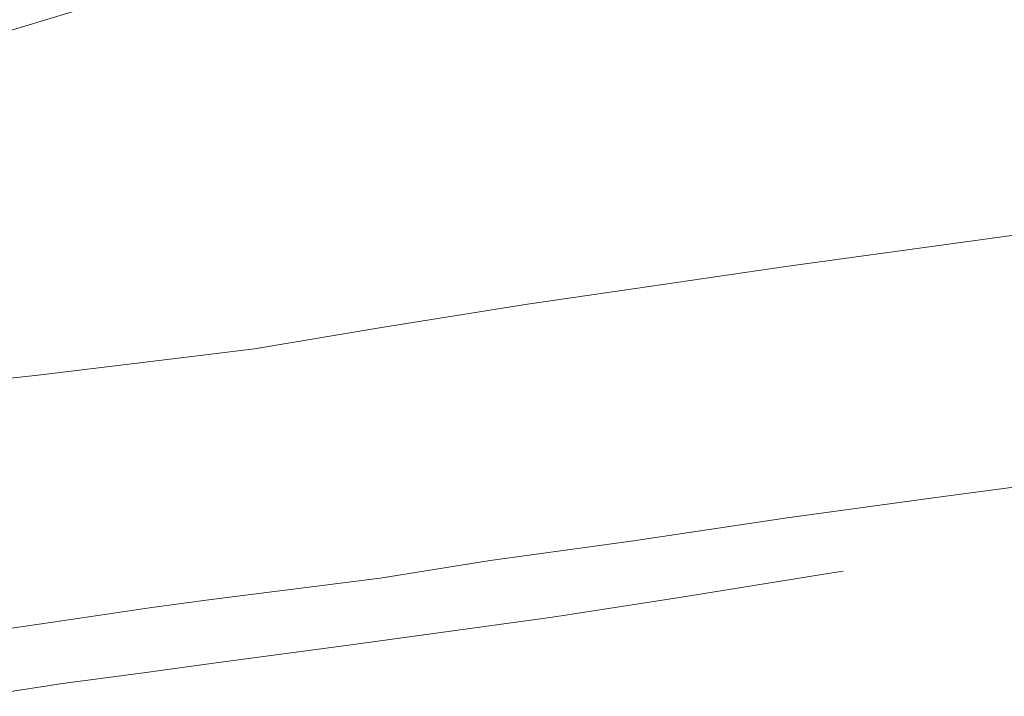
# Model space of a CAD drawing. Header units: metres. Extents: x 66374 to 71914, y 405953 to 412623.
# Tile 17 of 42: x 66850 to 67176, y 410258 to 410483. Entities that reach past the tile are written whole.
import ezdxf

# ---------------------------------------------------------------- set-up
doc = ezdxf.new("R2010")
doc.units = ezdxf.units.M
doc.layers.add('2013-05-24_onderlegger_OVLIJNOBJ', color=252, linetype='Continuous', lineweight=0)

msp = doc.modelspace()

# ---------------------------------------------------------------- linework, layer by layer
at = {"layer": '2013-05-24_onderlegger_OVLIJNOBJ'}
for p, q in [((66825.88, 410472.7), (66875.28, 410487.48)), ((67201.16, 410414.13), (67148.26, 410406.91)), ((67148.26, 410406.91), (67103.92, 410400.79)), ((67103.92, 410400.79), (67054.17, 410393.51)), ((67054.17, 410393.51), (67018.35, 410388.31)), ((67018.35, 410388.31), (66970.04, 410380.58)), ((66970.04, 410380.58), (66927.91, 410373.57)), ((66927.91, 410373.57), (66906.31, 410370.87)), ((66906.31, 410370.87), (66856.26, 410364.83)), ((66856.26, 410364.83), (66805.76, 410359.27)), ((67194.73, 410329.79), (67155.28, 410324.5)), ((67155.28, 410324.5), (67104.44, 410317.57)), ((67104.44, 410317.57), (67053.49, 410310)), ((67053.49, 410310), (67006, 410303.48)), ((67006, 410303.48), (66969.51, 410297.6)), ((67122.92, 410299.88), (67118.64, 410299.26)), ((66969.51, 410297.6), (66913.6, 410290.53)), ((67118.64, 410299.26), (67068.73, 410291.23)), ((66913.6, 410290.53), (66893.93, 410287.91)), ((67068.73, 410291.23), (67026.67, 410284.68)), ((66893.93, 410287.91), (66861.05, 410282.97)), ((67026.67, 410284.68), (66958.34, 410275.24)), ((66861.05, 410282.97), (66833.06, 410278.89)), ((66958.34, 410275.24), (66915.96, 410269.69)), ((66915.96, 410269.69), (66891.1, 410266.25)), ((66891.1, 410266.25), (66864.26, 410262.64)), ((66864.26, 410262.64), (66836.81, 410258.45))]:
    msp.add_line(p, q, dxfattribs=at)

doc.saveas('drawing.dxf')
